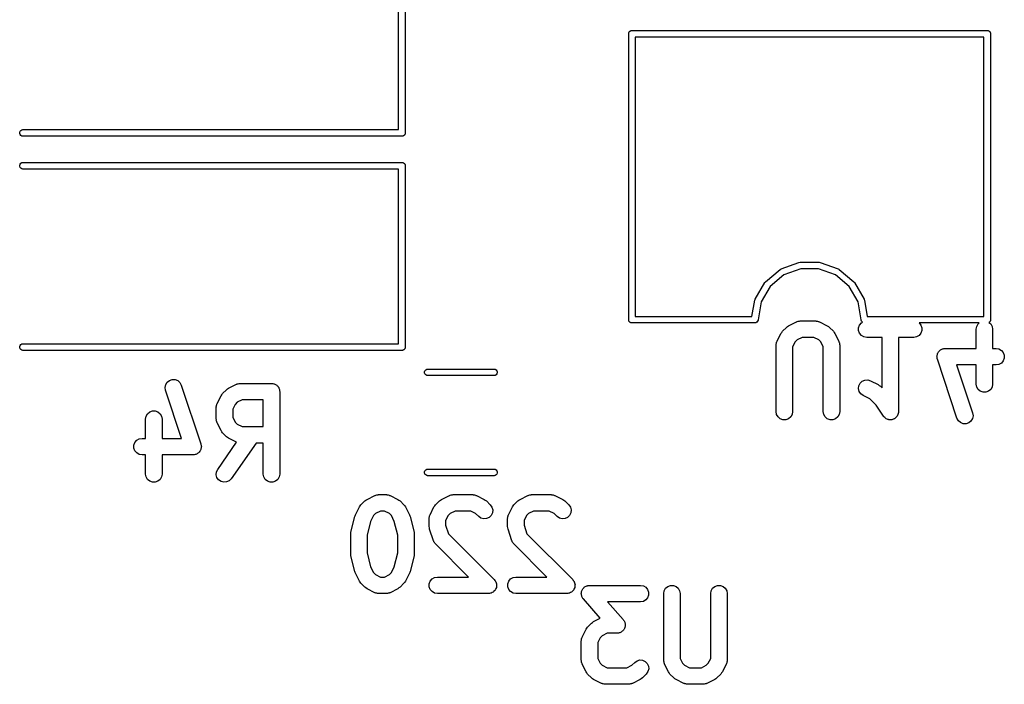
# Model space of a CAD drawing. Extents: x 81 to 161, y -172 to -32.
# Tile 5 of 32: x 106 to 124, y -135 to -123. Entities that reach past the tile are written whole.
import ezdxf

# ---------------------------------------------------------------- set-up
doc = ezdxf.new("R2010")
doc.units = 0
doc.header["$MEASUREMENT"] = 0
doc.layers.add('BLACK', color=7, linetype='CONTINUOUS')

msp = doc.modelspace()

# ---------------------------------------------------------------- linework, layer by layer
at = {"layer": 'BLACK', "linetype": 'CONTINUOUS'}
for p, q in [((112.911, -124.722), (112.911, -121.542)), ((113.031, -121.476), (113.031, -124.787)), ((117.101, -122.968), (117.103, -122.963)), ((117.101, -122.973), (117.101, -122.968)), ((117.101, -128.184), (117.101, -122.973)), ((117.103, -122.963), (117.104, -122.958)), ((117.104, -122.958), (117.106, -122.953)), ((117.106, -122.953), (117.108, -122.948)), ((117.108, -122.948), (117.112, -122.944)), ((117.112, -122.944), (117.114, -122.939)), ((117.114, -122.939), (117.118, -122.936)), ((117.118, -122.936), (117.122, -122.932)), ((117.122, -122.932), (117.126, -122.929)), ((117.126, -122.929), (117.131, -122.926)), ((117.131, -122.926), (117.136, -122.924)), ((117.136, -122.924), (117.14, -122.921)), ((117.14, -122.921), (117.145, -122.92)), ((117.145, -122.92), (117.15, -122.919)), ((117.15, -122.919), (117.156, -122.919)), ((117.156, -122.919), (117.156, -122.919)), ((117.156, -122.919), (123.636, -122.919)), ((123.636, -122.919), (123.636, -122.919)), ((123.636, -122.919), (123.642, -122.919)), ((123.642, -122.919), (123.647, -122.92)), ((123.647, -122.92), (123.652, -122.921)), ((123.652, -122.921), (123.656, -122.924)), ((123.656, -122.924), (123.661, -122.926)), ((123.661, -122.926), (123.666, -122.929)), ((123.666, -122.929), (123.67, -122.932)), ((123.67, -122.932), (123.674, -122.936)), ((123.674, -122.936), (123.678, -122.939)), ((123.678, -122.939), (123.68, -122.944)), ((123.68, -122.944), (123.684, -122.948)), ((123.684, -122.948), (123.686, -122.953)), ((123.686, -122.953), (123.688, -122.958)), ((123.688, -122.958), (123.689, -122.963)), ((123.689, -122.963), (123.691, -122.968)), ((123.691, -122.968), (123.691, -122.973)), ((123.691, -122.973), (123.691, -122.973)), ((123.691, -122.973), (123.691, -128.184)), ((123.571, -123.039), (117.221, -123.039)), ((117.221, -123.039), (117.221, -128.119)), ((123.571, -128.119), (123.571, -123.039)), ((106.011, -124.771), (106.019, -124.751)), ((106.011, -124.792), (106.011, -124.771)), ((106.019, -124.812), (106.011, -124.792)), ((106.019, -124.751), (106.032, -124.735)), ((106.032, -124.735), (106.05, -124.724)), ((106.05, -124.724), (106.066, -124.722)), ((106.066, -124.722), (112.911, -124.722)), ((113.031, -124.792), (113.029, -124.797)), ((113.031, -124.787), (113.031, -124.787)), ((113.031, -124.787), (113.031, -124.792)), ((106.032, -124.828), (106.019, -124.812)), ((106.05, -124.839), (106.032, -124.828)), ((106.066, -124.842), (106.05, -124.839)), ((112.977, -124.842), (106.066, -124.842)), ((112.982, -124.842), (112.977, -124.842)), ((112.977, -124.842), (112.977, -124.842)), ((112.987, -124.84), (112.982, -124.842)), ((112.992, -124.839), (112.987, -124.84)), ((112.997, -124.836), (112.992, -124.839)), ((113.002, -124.834), (112.997, -124.836)), ((113.006, -124.831), (113.002, -124.834)), ((113.01, -124.828), (113.006, -124.831)), ((113.014, -124.824), (113.01, -124.828)), ((113.018, -124.821), (113.014, -124.824)), ((113.021, -124.816), (113.018, -124.821)), ((113.024, -124.812), (113.021, -124.816)), ((113.026, -124.807), (113.024, -124.812)), ((113.029, -124.802), (113.026, -124.807)), ((113.029, -124.797), (113.029, -124.802)), ((106.032, -125.332), (106.05, -125.321)), ((106.05, -125.321), (106.066, -125.319)), ((106.066, -125.319), (112.977, -125.319)), ((112.977, -125.319), (112.982, -125.319)), ((112.977, -125.319), (112.977, -125.319)), ((112.982, -125.319), (112.987, -125.32)), ((112.987, -125.32), (112.992, -125.321)), ((112.992, -125.321), (112.997, -125.324)), ((112.997, -125.324), (113.002, -125.326)), ((113.002, -125.326), (113.006, -125.329)), ((113.006, -125.329), (113.01, -125.332)), ((106.011, -125.368), (106.019, -125.348)), ((106.011, -125.389), (106.011, -125.368)), ((106.019, -125.409), (106.011, -125.389)), ((106.019, -125.348), (106.032, -125.332)), ((106.032, -125.425), (106.019, -125.409)), ((106.05, -125.436), (106.032, -125.425)), ((106.066, -125.439), (106.05, -125.436)), ((112.911, -125.439), (106.066, -125.439)), ((112.911, -128.619), (112.911, -125.439)), ((113.01, -125.332), (113.014, -125.336)), ((113.014, -125.336), (113.018, -125.339)), ((113.018, -125.339), (113.021, -125.344)), ((113.021, -125.344), (113.024, -125.348)), ((113.024, -125.348), (113.026, -125.353)), ((113.026, -125.353), (113.029, -125.358)), ((113.029, -125.358), (113.029, -125.363)), ((113.029, -125.363), (113.031, -125.368)), ((113.031, -125.368), (113.031, -125.373)), ((113.031, -125.373), (113.031, -125.373)), ((113.031, -125.373), (113.031, -128.684)), ((119.591, -127.49), (119.857, -127.267)), ((119.857, -127.267), (119.875, -127.256)), ((119.875, -127.256), (120.202, -127.137)), ((120.233, -127.254), (119.926, -127.365)), ((120.202, -127.137), (120.222, -127.134)), ((120.222, -127.134), (120.57, -127.134)), ((120.559, -127.254), (120.233, -127.254)), ((120.866, -127.365), (120.559, -127.254)), ((120.57, -127.134), (120.59, -127.137)), ((120.59, -127.137), (120.917, -127.256)), ((120.917, -127.256), (120.917, -127.256)), ((120.917, -127.256), (120.928, -127.263)), ((120.928, -127.263), (120.935, -127.267)), ((120.935, -127.267), (120.935, -127.267)), ((120.935, -127.267), (121.201, -127.49)), ((119.926, -127.365), (119.677, -127.575)), ((121.115, -127.575), (120.866, -127.365)), ((119.404, -127.807), (119.578, -127.506)), ((119.677, -127.575), (119.514, -127.857)), ((119.578, -127.506), (119.584, -127.499)), ((119.578, -127.506), (119.578, -127.506)), ((119.584, -127.499), (119.591, -127.49)), ((119.591, -127.49), (119.591, -127.49)), ((121.278, -127.857), (121.115, -127.575)), ((121.201, -127.49), (121.201, -127.49)), ((121.201, -127.49), (121.207, -127.497)), ((121.207, -127.497), (121.214, -127.506)), ((121.214, -127.506), (121.214, -127.506)), ((121.214, -127.506), (121.388, -127.807)), ((119.346, -128.119), (119.397, -127.826)), ((119.397, -127.826), (119.404, -127.807)), ((119.404, -127.807), (119.404, -127.807)), ((121.388, -127.807), (121.388, -127.807)), ((121.388, -127.807), (121.391, -127.815)), ((121.391, -127.815), (121.395, -127.826)), ((121.395, -127.826), (121.395, -127.826)), ((121.395, -127.826), (121.446, -128.119)), ((119.514, -127.857), (119.456, -128.184)), ((121.336, -128.184), (121.278, -127.857)), ((117.101, -128.189), (117.101, -128.184)), ((117.101, -128.184), (117.101, -128.184)), ((117.103, -128.194), (117.101, -128.189)), ((117.104, -128.199), (117.103, -128.194)), ((117.106, -128.204), (117.104, -128.199)), ((117.221, -128.119), (119.346, -128.119)), ((119.456, -128.189), (119.449, -128.209)), ((119.456, -128.184), (119.456, -128.189)), ((121.336, -128.189), (121.336, -128.184)), ((121.343, -128.209), (121.336, -128.189)), ((121.446, -128.119), (123.571, -128.119)), ((123.688, -128.199), (123.686, -128.204)), ((123.689, -128.194), (123.688, -128.199)), ((123.691, -128.189), (123.689, -128.194)), ((123.691, -128.184), (123.691, -128.184)), ((123.691, -128.184), (123.691, -128.189)), ((117.108, -128.209), (117.106, -128.204)), ((117.112, -128.213), (117.108, -128.209)), ((117.114, -128.218), (117.112, -128.213)), ((117.118, -128.221), (117.114, -128.218)), ((117.122, -128.225), (117.118, -128.221)), ((117.126, -128.228), (117.122, -128.225)), ((117.131, -128.231), (117.126, -128.228)), ((117.136, -128.233), (117.131, -128.231)), ((117.14, -128.236), (117.136, -128.233)), ((117.145, -128.237), (117.14, -128.236)), ((117.15, -128.239), (117.145, -128.237)), ((117.156, -128.239), (117.15, -128.239)), ((119.401, -128.239), (117.156, -128.239)), ((117.156, -128.239), (117.156, -128.239)), ((119.417, -128.236), (119.401, -128.239)), ((119.435, -128.225), (119.417, -128.236)), ((119.449, -128.209), (119.435, -128.225)), ((119.901, -128.39), (119.973, -128.319)), ((119.973, -128.319), (119.992, -128.305)), ((119.992, -128.305), (120.012, -128.291)), ((120.012, -128.291), (120.154, -128.219)), ((120.154, -128.219), (120.163, -128.217)), ((120.163, -128.217), (120.17, -128.212)), ((120.17, -128.212), (120.188, -128.209)), ((120.188, -128.209), (120.204, -128.204)), ((120.204, -128.204), (120.213, -128.205)), ((120.213, -128.205), (120.222, -128.203)), ((120.222, -128.203), (120.507, -128.203)), ((120.507, -128.203), (120.516, -128.205)), ((120.516, -128.205), (120.524, -128.204)), ((120.524, -128.204), (120.541, -128.209)), ((120.541, -128.209), (120.559, -128.212)), ((120.559, -128.212), (120.566, -128.217)), ((120.566, -128.217), (120.574, -128.219)), ((120.574, -128.219), (120.717, -128.291)), ((120.717, -128.291), (120.737, -128.305)), ((120.737, -128.305), (120.756, -128.319)), ((120.756, -128.319), (120.828, -128.39)), ((121.288, -128.327), (121.306, -128.278)), ((121.288, -128.379), (121.288, -128.327)), ((121.306, -128.278), (121.339, -128.239)), ((121.339, -128.239), (121.36, -128.227)), ((121.357, -128.225), (121.343, -128.209)), ((121.36, -128.227), (121.357, -128.225)), ((123.486, -128.239), (122.389, -128.239)), ((122.389, -128.239), (122.423, -128.278)), ((122.423, -128.278), (122.441, -128.327)), ((122.441, -128.327), (122.441, -128.379)), ((123.429, -128.353), (123.438, -128.302)), ((123.429, -128.703), (123.429, -128.353)), ((123.438, -128.302), (123.464, -128.257)), ((123.464, -128.257), (123.486, -128.239)), ((123.666, -128.228), (123.662, -128.231)), ((123.662, -128.231), (123.694, -128.257)), ((123.67, -128.225), (123.666, -128.228)), ((123.674, -128.221), (123.67, -128.225)), ((123.678, -128.218), (123.674, -128.221)), ((123.68, -128.213), (123.678, -128.218)), ((123.684, -128.209), (123.68, -128.213)), ((123.686, -128.204), (123.684, -128.209)), ((123.694, -128.257), (123.72, -128.302)), ((123.72, -128.302), (123.729, -128.353)), ((123.729, -128.353), (123.729, -128.703)), ((119.802, -128.572), (119.873, -128.429)), ((119.873, -128.429), (119.887, -128.41)), ((119.887, -128.41), (119.901, -128.39)), ((120.168, -128.548), (120.131, -128.585)), ((120.257, -128.503), (120.168, -128.548)), ((120.472, -128.503), (120.257, -128.503)), ((120.561, -128.548), (120.472, -128.503)), ((120.598, -128.585), (120.561, -128.548)), ((120.828, -128.39), (120.841, -128.41)), ((120.841, -128.41), (120.856, -128.429)), ((120.856, -128.429), (120.927, -128.572)), ((121.306, -128.428), (121.288, -128.379)), ((121.339, -128.468), (121.306, -128.428)), ((121.385, -128.494), (121.339, -128.468)), ((121.436, -128.503), (121.385, -128.494)), ((121.714, -128.503), (121.436, -128.503)), ((121.714, -129.42), (121.714, -128.503)), ((122.293, -128.503), (122.014, -128.503)), ((122.014, -128.503), (122.014, -129.853)), ((122.344, -128.494), (122.293, -128.503)), ((122.389, -128.468), (122.344, -128.494)), ((122.423, -128.428), (122.389, -128.468)), ((122.441, -128.379), (122.423, -128.428)), ((106.011, -128.668), (106.019, -128.648)), ((106.011, -128.689), (106.011, -128.668)), ((106.019, -128.709), (106.011, -128.689)), ((106.019, -128.648), (106.032, -128.632)), ((106.032, -128.725), (106.019, -128.709)), ((106.032, -128.632), (106.05, -128.621)), ((106.05, -128.736), (106.032, -128.725)), ((106.05, -128.621), (106.066, -128.619)), ((106.066, -128.739), (106.05, -128.736)), ((106.066, -128.619), (112.911, -128.619)), ((112.987, -128.737), (112.982, -128.739)), ((112.992, -128.736), (112.987, -128.737)), ((112.997, -128.733), (112.992, -128.736)), ((113.002, -128.731), (112.997, -128.733)), ((113.006, -128.728), (113.002, -128.731)), ((113.01, -128.725), (113.006, -128.728)), ((113.014, -128.721), (113.01, -128.725)), ((113.018, -128.718), (113.014, -128.721)), ((113.021, -128.713), (113.018, -128.718)), ((113.024, -128.709), (113.021, -128.713)), ((113.026, -128.704), (113.024, -128.709)), ((113.029, -128.699), (113.026, -128.704)), ((113.031, -128.689), (113.029, -128.694)), ((113.029, -128.694), (113.029, -128.699)), ((113.031, -128.684), (113.031, -128.684)), ((113.031, -128.684), (113.031, -128.689)), ((119.786, -128.639), (119.787, -128.631)), ((119.786, -129.853), (119.786, -128.639)), ((119.787, -128.622), (119.792, -128.605)), ((119.787, -128.631), (119.787, -128.622)), ((119.792, -128.605), (119.795, -128.588)), ((119.795, -128.588), (119.799, -128.58)), ((119.799, -128.58), (119.802, -128.572)), ((120.131, -128.585), (120.086, -128.675)), ((120.086, -128.675), (120.086, -129.853)), ((120.643, -128.675), (120.598, -128.585)), ((120.643, -129.853), (120.643, -128.675)), ((120.927, -128.572), (120.93, -128.58)), ((120.93, -128.58), (120.934, -128.588)), ((120.934, -128.588), (120.937, -128.605)), ((120.937, -128.605), (120.942, -128.622)), ((120.942, -128.622), (120.941, -128.631)), ((120.941, -128.631), (120.943, -128.639)), ((120.943, -128.639), (120.943, -129.853)), ((122.768, -128.739), (122.781, -128.731)), ((122.781, -128.731), (122.793, -128.722)), ((122.793, -128.722), (122.804, -128.718)), ((122.804, -128.718), (122.813, -128.712)), ((122.813, -128.712), (122.828, -128.71)), ((122.828, -128.71), (122.842, -128.705)), ((122.842, -128.705), (122.854, -128.705)), ((122.854, -128.705), (122.864, -128.703)), ((122.864, -128.703), (123.429, -128.703)), ((123.729, -128.703), (123.793, -128.703)), ((123.793, -128.703), (123.844, -128.712)), ((123.844, -128.712), (123.889, -128.739)), ((112.977, -128.739), (106.066, -128.739)), ((112.982, -128.739), (112.977, -128.739)), ((112.977, -128.739), (112.977, -128.739)), ((122.714, -128.849), (122.717, -128.838)), ((122.717, -128.864), (122.714, -128.849)), ((122.717, -128.827), (122.722, -128.813)), ((122.717, -128.838), (122.717, -128.827)), ((122.717, -128.879), (122.717, -128.864)), ((122.721, -128.89), (122.717, -128.879)), ((122.722, -128.901), (122.721, -128.89)), ((122.722, -128.813), (122.725, -128.798)), ((123.079, -129.972), (122.722, -128.901)), ((122.725, -128.798), (122.731, -128.789)), ((122.731, -128.789), (122.735, -128.778)), ((122.735, -128.778), (122.744, -128.767)), ((122.744, -128.767), (122.752, -128.754)), ((122.752, -128.754), (122.761, -128.747)), ((122.761, -128.747), (122.768, -128.739)), ((123.889, -128.739), (123.923, -128.778)), ((123.923, -128.778), (123.941, -128.827)), ((123.941, -128.879), (123.923, -128.928)), ((123.941, -128.827), (123.941, -128.879)), ((113.391, -129.108), (113.405, -129.091)), ((113.405, -129.091), (113.423, -129.081)), ((113.423, -129.081), (113.439, -129.078)), ((113.439, -129.078), (114.653, -129.078)), ((114.653, -129.078), (114.669, -129.081)), ((114.669, -129.081), (114.687, -129.091)), ((114.687, -129.091), (114.701, -129.108)), ((123.429, -129.003), (123.073, -129.003)), ((123.073, -129.003), (123.364, -129.877)), ((123.429, -129.353), (123.429, -129.003)), ((123.793, -129.003), (123.729, -129.003)), ((123.729, -129.003), (123.729, -129.353)), ((123.844, -128.994), (123.793, -129.003)), ((123.889, -128.968), (123.844, -128.994)), ((123.923, -128.928), (123.889, -128.968)), ((108.74, -129.285), (108.789, -129.269)), ((108.789, -129.269), (108.841, -129.27)), ((108.841, -129.27), (108.89, -129.289)), ((113.384, -129.127), (113.391, -129.108)), ((113.384, -129.149), (113.384, -129.127)), ((113.391, -129.168), (113.384, -129.149)), ((113.405, -129.185), (113.391, -129.168)), ((113.423, -129.195), (113.405, -129.185)), ((113.439, -129.198), (113.423, -129.195)), ((114.653, -129.198), (113.439, -129.198)), ((114.669, -129.195), (114.653, -129.198)), ((114.687, -129.185), (114.669, -129.195)), ((114.701, -129.168), (114.687, -129.185)), ((114.701, -129.108), (114.708, -129.127)), ((114.708, -129.149), (114.701, -129.168)), ((114.708, -129.127), (114.708, -129.149)), ((108.661, -129.413), (108.672, -129.362)), ((108.669, -129.465), (108.661, -129.413)), ((108.672, -129.362), (108.699, -129.318)), ((108.699, -129.318), (108.74, -129.285)), ((108.89, -129.289), (108.929, -129.324)), ((108.929, -129.324), (108.954, -129.37)), ((108.954, -129.37), (109.311, -130.441)), ((109.705, -129.525), (109.777, -129.454)), ((109.777, -129.454), (109.796, -129.44)), ((109.796, -129.44), (109.816, -129.426)), ((109.816, -129.426), (109.959, -129.354)), ((109.959, -129.354), (109.967, -129.352)), ((109.967, -129.352), (109.974, -129.348)), ((109.974, -129.348), (109.992, -129.345)), ((109.992, -129.345), (110.009, -129.34)), ((110.009, -129.34), (110.017, -129.34)), ((110.017, -129.34), (110.026, -129.339)), ((110.026, -129.339), (110.597, -129.339)), ((110.597, -129.339), (110.61, -129.341)), ((110.61, -129.341), (110.623, -129.341)), ((110.623, -129.341), (110.636, -129.345)), ((110.636, -129.345), (110.648, -129.348)), ((110.648, -129.348), (110.66, -129.354)), ((110.66, -129.354), (110.672, -129.359)), ((110.672, -129.359), (110.682, -129.367)), ((110.682, -129.367), (110.694, -129.374)), ((110.694, -129.374), (110.702, -129.384)), ((110.702, -129.384), (110.712, -129.392)), ((110.712, -129.392), (110.719, -129.404)), ((110.719, -129.404), (110.727, -129.414)), ((110.727, -129.414), (110.732, -129.426)), ((110.732, -129.426), (110.738, -129.437)), ((110.738, -129.437), (110.74, -129.45)), ((110.74, -129.45), (110.745, -129.463)), ((121.286, -129.434), (121.292, -129.382)), ((121.298, -129.485), (121.286, -129.434)), ((121.292, -129.382), (121.315, -129.335)), ((121.315, -129.335), (121.353, -129.3)), ((121.353, -129.3), (121.401, -129.279)), ((121.401, -129.279), (121.453, -129.276)), ((121.453, -129.276), (121.503, -129.291)), ((121.503, -129.291), (121.646, -129.362)), ((121.646, -129.362), (121.665, -129.376)), ((121.665, -129.376), (121.685, -129.39)), ((121.685, -129.39), (121.714, -129.42)), ((123.438, -129.405), (123.429, -129.353)), ((123.464, -129.45), (123.438, -129.405)), ((123.504, -129.483), (123.464, -129.45)), ((123.694, -129.45), (123.654, -129.483)), ((123.72, -129.405), (123.694, -129.45)), ((123.729, -129.353), (123.72, -129.405)), ((108.96, -130.339), (108.669, -129.465)), ((109.606, -129.707), (109.677, -129.564)), ((109.677, -129.564), (109.692, -129.545)), ((109.692, -129.545), (109.705, -129.525)), ((110.745, -129.463), (110.745, -129.476)), ((110.745, -129.476), (110.747, -129.489)), ((110.747, -129.489), (110.747, -130.989)), ((121.327, -129.528), (121.298, -129.485)), ((121.369, -129.559), (121.327, -129.528)), ((121.49, -129.62), (121.369, -129.559)), ((121.605, -129.735), (121.49, -129.62)), ((123.553, -129.501), (123.504, -129.483)), ((123.605, -129.501), (123.553, -129.501)), ((123.654, -129.483), (123.605, -129.501)), ((109.59, -129.774), (109.592, -129.766)), ((109.59, -129.989), (109.59, -129.774)), ((109.591, -129.757), (109.596, -129.74)), ((109.592, -129.766), (109.591, -129.757)), ((109.596, -129.74), (109.599, -129.723)), ((109.599, -129.723), (109.603, -129.715)), ((109.603, -129.715), (109.606, -129.707)), ((109.935, -129.72), (109.89, -129.81)), ((109.89, -129.81), (109.89, -129.953)), ((109.972, -129.683), (109.935, -129.72)), ((110.061, -129.639), (109.972, -129.683)), ((110.447, -129.639), (110.061, -129.639)), ((110.447, -130.124), (110.447, -129.639)), ((121.74, -129.937), (121.605, -129.735)), ((108.304, -129.989), (108.313, -129.937)), ((108.304, -130.339), (108.304, -129.989)), ((108.313, -129.937), (108.339, -129.892)), ((108.339, -129.892), (108.379, -129.859)), ((108.379, -129.859), (108.428, -129.841)), ((108.428, -129.841), (108.48, -129.841)), ((108.48, -129.841), (108.529, -129.859)), ((108.529, -129.859), (108.569, -129.892)), ((108.569, -129.892), (108.595, -129.937)), ((108.595, -129.937), (108.604, -129.989)), ((108.604, -129.989), (108.604, -130.339)), ((109.592, -129.997), (109.59, -129.989)), ((109.89, -129.953), (109.935, -130.043)), ((119.795, -129.905), (119.786, -129.853)), ((119.821, -129.95), (119.795, -129.905)), ((119.861, -129.983), (119.821, -129.95)), ((119.91, -130.001), (119.861, -129.983)), ((120.011, -129.983), (119.962, -130.001)), ((120.051, -129.95), (120.011, -129.983)), ((120.077, -129.905), (120.051, -129.95)), ((120.086, -129.853), (120.077, -129.905)), ((120.652, -129.905), (120.643, -129.853)), ((120.678, -129.95), (120.652, -129.905)), ((120.718, -129.983), (120.678, -129.95)), ((120.767, -130.001), (120.718, -129.983)), ((120.868, -129.983), (120.819, -130.001)), ((120.908, -129.95), (120.868, -129.983)), ((120.934, -129.905), (120.908, -129.95)), ((120.943, -129.853), (120.934, -129.905)), ((121.745, -129.943), (121.74, -129.937)), ((121.75, -129.95), (121.745, -129.943)), ((121.763, -129.961), (121.75, -129.95)), ((121.776, -129.974), (121.763, -129.961)), ((121.783, -129.978), (121.776, -129.974)), ((121.789, -129.983), (121.783, -129.978)), ((121.806, -129.989), (121.789, -129.983)), ((121.822, -129.997), (121.806, -129.989)), ((121.925, -129.991), (121.907, -129.995)), ((121.932, -129.986), (121.925, -129.991)), ((121.939, -129.983), (121.932, -129.986)), ((121.953, -129.972), (121.939, -129.983)), ((121.968, -129.962), (121.953, -129.972)), ((121.973, -129.955), (121.968, -129.962)), ((121.979, -129.95), (121.973, -129.955)), ((121.988, -129.934), (121.979, -129.95)), ((121.999, -129.92), (121.988, -129.934)), ((122.001, -129.912), (121.999, -129.92)), ((122.005, -129.905), (122.001, -129.912)), ((122.008, -129.887), (122.005, -129.905)), ((122.014, -129.87), (122.008, -129.887)), ((122.014, -129.853), (122.013, -129.862)), ((122.013, -129.862), (122.014, -129.87)), ((123.104, -130.018), (123.079, -129.972)), ((123.361, -129.98), (123.334, -130.024)), ((123.372, -129.929), (123.361, -129.98)), ((123.364, -129.877), (123.372, -129.929)), ((109.591, -130.006), (109.592, -129.997)), ((109.596, -130.023), (109.591, -130.006)), ((109.599, -130.04), (109.596, -130.023)), ((109.603, -130.047), (109.599, -130.04)), ((109.606, -130.056), (109.603, -130.047)), ((109.677, -130.199), (109.606, -130.056)), ((109.935, -130.043), (109.972, -130.08)), ((109.972, -130.08), (110.061, -130.124)), ((110.061, -130.124), (110.447, -130.124)), ((119.962, -130.001), (119.91, -130.001)), ((120.819, -130.001), (120.767, -130.001)), ((121.831, -129.998), (121.822, -129.997)), ((121.838, -130.001), (121.831, -129.998)), ((121.856, -130.001), (121.838, -130.001)), ((121.874, -130.003), (121.856, -130.001)), ((121.882, -130.001), (121.874, -130.003)), ((121.89, -130.001), (121.882, -130.001)), ((121.907, -129.995), (121.89, -130.001)), ((123.143, -130.053), (123.104, -130.018)), ((123.191, -130.072), (123.143, -130.053)), ((123.244, -130.073), (123.191, -130.072)), ((123.293, -130.057), (123.244, -130.073)), ((123.334, -130.024), (123.293, -130.057)), ((108.144, -130.374), (108.189, -130.348)), ((108.189, -130.348), (108.24, -130.339)), ((108.24, -130.339), (108.304, -130.339)), ((108.604, -130.339), (108.96, -130.339)), ((109.692, -130.218), (109.677, -130.199)), ((109.705, -130.237), (109.692, -130.218)), ((109.777, -130.309), (109.705, -130.237)), ((109.796, -130.323), (109.777, -130.309)), ((109.816, -130.337), (109.796, -130.323)), ((109.959, -130.408), (109.816, -130.337)), ((108.092, -130.463), (108.11, -130.414)), ((108.092, -130.515), (108.092, -130.463)), ((108.11, -130.564), (108.092, -130.515)), ((108.11, -130.414), (108.144, -130.374)), ((109.311, -130.529), (109.308, -130.544)), ((109.311, -130.441), (109.312, -130.452)), ((109.316, -130.515), (109.311, -130.529)), ((109.312, -130.452), (109.316, -130.463)), ((109.316, -130.463), (109.316, -130.478)), ((109.316, -130.478), (109.319, -130.493)), ((109.319, -130.493), (109.316, -130.504)), ((109.316, -130.504), (109.316, -130.515)), ((109.617, -130.903), (109.962, -130.41)), ((110.318, -130.424), (109.863, -131.075)), ((109.962, -130.41), (109.959, -130.408)), ((110.447, -130.424), (110.318, -130.424)), ((110.447, -130.989), (110.447, -130.424)), ((108.144, -130.603), (108.11, -130.564)), ((108.189, -130.63), (108.144, -130.603)), ((108.24, -130.639), (108.189, -130.63)), ((108.304, -130.639), (108.24, -130.639)), ((108.304, -130.989), (108.304, -130.639)), ((109.169, -130.639), (108.604, -130.639)), ((108.604, -130.639), (108.604, -130.989)), ((109.179, -130.637), (109.169, -130.639)), ((109.191, -130.637), (109.179, -130.637)), ((109.205, -130.632), (109.191, -130.637)), ((109.22, -130.63), (109.205, -130.632)), ((109.229, -130.624), (109.22, -130.63)), ((109.24, -130.62), (109.229, -130.624)), ((109.252, -130.611), (109.24, -130.62)), ((109.265, -130.603), (109.252, -130.611)), ((109.272, -130.595), (109.265, -130.603)), ((109.281, -130.588), (109.272, -130.595)), ((109.289, -130.575), (109.281, -130.588)), ((109.298, -130.564), (109.289, -130.575)), ((109.302, -130.553), (109.298, -130.564)), ((109.308, -130.544), (109.302, -130.553)), ((108.313, -131.04), (108.304, -130.989)), ((108.339, -131.085), (108.313, -131.04)), ((108.595, -131.04), (108.569, -131.085)), ((108.604, -130.989), (108.595, -131.04)), ((109.591, -131.002), (109.595, -130.95)), ((109.604, -131.052), (109.591, -131.002)), ((109.595, -130.95), (109.617, -130.903)), ((109.634, -131.095), (109.604, -131.052)), ((110.456, -131.04), (110.447, -130.989)), ((110.482, -131.085), (110.456, -131.04)), ((110.738, -131.04), (110.712, -131.085)), ((110.747, -130.989), (110.738, -131.04)), ((113.384, -130.947), (113.391, -130.928)), ((113.384, -130.969), (113.384, -130.947)), ((113.391, -130.988), (113.384, -130.969)), ((113.391, -130.928), (113.405, -130.911)), ((113.405, -131.005), (113.391, -130.988)), ((113.405, -130.911), (113.423, -130.901)), ((113.423, -131.015), (113.405, -131.005)), ((113.423, -130.901), (113.439, -130.898)), ((113.439, -131.018), (113.423, -131.015)), ((113.439, -130.898), (114.653, -130.898)), ((114.653, -131.018), (113.439, -131.018)), ((114.653, -130.898), (114.669, -130.901)), ((114.669, -131.015), (114.653, -131.018)), ((114.669, -130.901), (114.687, -130.911)), ((114.687, -131.005), (114.669, -131.015)), ((114.687, -130.911), (114.701, -130.928)), ((114.701, -130.988), (114.687, -131.005)), ((114.701, -130.928), (114.708, -130.947)), ((114.708, -130.969), (114.701, -130.988)), ((114.708, -130.947), (114.708, -130.969)), ((108.379, -131.118), (108.339, -131.085)), ((108.428, -131.136), (108.379, -131.118)), ((108.48, -131.136), (108.428, -131.136)), ((108.529, -131.118), (108.48, -131.136)), ((108.569, -131.085), (108.529, -131.118)), ((109.677, -131.125), (109.634, -131.095)), ((109.727, -131.138), (109.677, -131.125)), ((109.779, -131.133), (109.727, -131.138)), ((109.826, -131.111), (109.779, -131.133)), ((109.863, -131.075), (109.826, -131.111)), ((110.522, -131.118), (110.482, -131.085)), ((110.571, -131.136), (110.522, -131.118)), ((110.623, -131.136), (110.571, -131.136)), ((110.672, -131.118), (110.623, -131.136)), ((110.712, -131.085), (110.672, -131.118)), ((112.336, -131.45), (112.479, -131.378)), ((112.479, -131.378), (112.487, -131.376)), ((112.487, -131.376), (112.495, -131.372)), ((112.495, -131.372), (112.512, -131.369)), ((112.512, -131.369), (112.529, -131.364)), ((112.529, -131.364), (112.537, -131.364)), ((112.537, -131.364), (112.546, -131.363)), ((112.546, -131.363), (112.689, -131.363)), ((112.689, -131.363), (112.697, -131.364)), ((112.697, -131.364), (112.706, -131.364)), ((112.706, -131.364), (112.723, -131.369)), ((112.723, -131.369), (112.74, -131.372)), ((112.74, -131.372), (112.748, -131.376)), ((112.748, -131.376), (112.756, -131.378)), ((112.756, -131.378), (112.899, -131.45)), ((113.693, -131.45), (113.836, -131.378)), ((113.836, -131.378), (113.844, -131.376)), ((113.844, -131.376), (113.852, -131.372)), ((113.852, -131.372), (113.869, -131.369)), ((113.869, -131.369), (113.886, -131.364)), ((113.886, -131.364), (113.895, -131.364)), ((113.895, -131.364), (113.903, -131.363)), ((113.903, -131.363), (114.26, -131.363)), ((114.26, -131.363), (114.269, -131.364)), ((114.269, -131.364), (114.277, -131.364)), ((114.277, -131.364), (114.294, -131.369)), ((114.294, -131.369), (114.312, -131.372)), ((114.312, -131.372), (114.319, -131.376)), ((114.319, -131.376), (114.327, -131.378)), ((114.327, -131.378), (114.47, -131.45)), ((115.122, -131.45), (115.265, -131.378)), ((115.265, -131.378), (115.273, -131.376)), ((115.273, -131.376), (115.28, -131.372)), ((115.28, -131.372), (115.298, -131.369)), ((115.298, -131.369), (115.315, -131.364)), ((115.315, -131.364), (115.323, -131.364)), ((115.323, -131.364), (115.332, -131.363)), ((115.332, -131.363), (115.689, -131.363)), ((115.689, -131.363), (115.697, -131.364)), ((115.697, -131.364), (115.706, -131.364)), ((115.706, -131.364), (115.723, -131.369)), ((115.723, -131.369), (115.74, -131.372)), ((115.74, -131.372), (115.748, -131.376)), ((115.748, -131.376), (115.756, -131.378)), ((115.756, -131.378), (115.899, -131.45)), ((112.126, -131.731), (112.198, -131.588)), ((112.198, -131.588), (112.212, -131.569)), ((112.212, -131.569), (112.226, -131.549)), ((112.226, -131.549), (112.297, -131.478)), ((112.297, -131.478), (112.317, -131.464)), ((112.317, -131.464), (112.336, -131.45)), ((112.899, -131.45), (112.918, -131.464)), ((112.918, -131.464), (112.938, -131.478)), ((112.938, -131.478), (113.009, -131.549)), ((113.009, -131.549), (113.023, -131.569)), ((113.023, -131.569), (113.037, -131.588)), ((113.037, -131.588), (113.109, -131.731)), ((113.483, -131.731), (113.555, -131.588)), ((113.555, -131.588), (113.569, -131.569)), ((113.569, -131.569), (113.583, -131.549)), ((113.583, -131.549), (113.654, -131.478)), ((113.654, -131.478), (113.674, -131.464)), ((113.674, -131.464), (113.693, -131.45)), ((114.47, -131.45), (114.49, -131.464)), ((114.49, -131.464), (114.509, -131.478)), ((114.509, -131.478), (114.581, -131.549)), ((114.581, -131.549), (114.611, -131.592)), ((114.611, -131.592), (114.624, -131.642)), ((114.912, -131.731), (114.983, -131.588)), ((114.983, -131.588), (114.998, -131.569)), ((114.998, -131.569), (115.011, -131.549)), ((115.011, -131.549), (115.083, -131.478)), ((115.083, -131.478), (115.102, -131.464)), ((115.102, -131.464), (115.122, -131.45)), ((115.899, -131.45), (115.918, -131.464)), ((115.918, -131.464), (115.938, -131.478)), ((115.938, -131.478), (116.009, -131.549)), ((116.009, -131.549), (116.039, -131.592)), ((116.039, -131.592), (116.053, -131.642)), ((112.043, -132.048), (112.115, -131.762)), ((112.115, -131.762), (112.121, -131.747)), ((112.121, -131.747), (112.126, -131.731)), ((112.455, -131.744), (112.402, -131.851)), ((112.492, -131.707), (112.455, -131.744)), ((112.581, -131.663), (112.492, -131.707)), ((112.653, -131.663), (112.581, -131.663)), ((112.743, -131.707), (112.653, -131.663)), ((112.78, -131.744), (112.743, -131.707)), ((112.833, -131.851), (112.78, -131.744)), ((113.109, -131.731), (113.113, -131.747)), ((113.113, -131.747), (113.12, -131.762)), ((113.12, -131.762), (113.192, -132.048)), ((113.468, -131.781), (113.473, -131.764)), ((113.469, -131.79), (113.468, -131.781)), ((113.473, -131.764), (113.476, -131.747)), ((113.476, -131.747), (113.481, -131.739)), ((113.481, -131.739), (113.483, -131.731)), ((113.812, -131.744), (113.767, -131.834)), ((113.849, -131.707), (113.812, -131.744)), ((113.939, -131.663), (113.849, -131.707)), ((114.225, -131.663), (113.939, -131.663)), ((114.314, -131.707), (114.225, -131.663)), ((114.369, -131.761), (114.314, -131.707)), ((114.411, -131.791), (114.369, -131.761)), ((114.561, -131.778), (114.513, -131.8)), ((114.597, -131.741), (114.561, -131.778)), ((114.619, -131.694), (114.597, -131.741)), ((114.624, -131.642), (114.619, -131.694)), ((114.897, -131.781), (114.902, -131.764)), ((114.898, -131.79), (114.897, -131.781)), ((114.902, -131.764), (114.905, -131.747)), ((114.905, -131.747), (114.909, -131.739)), ((114.909, -131.739), (114.912, -131.731)), ((115.241, -131.744), (115.196, -131.834)), ((115.278, -131.707), (115.241, -131.744)), ((115.367, -131.663), (115.278, -131.707)), ((115.653, -131.663), (115.367, -131.663)), ((115.743, -131.707), (115.653, -131.663)), ((115.797, -131.761), (115.743, -131.707)), ((115.84, -131.791), (115.797, -131.761)), ((115.989, -131.778), (115.942, -131.8)), ((116.026, -131.741), (115.989, -131.778)), ((116.048, -131.694), (116.026, -131.741)), ((116.053, -131.642), (116.048, -131.694)), ((112.402, -131.851), (112.339, -132.102)), ((112.896, -132.102), (112.833, -131.851)), ((113.467, -131.798), (113.469, -131.79)), ((113.467, -131.941), (113.467, -131.798)), ((113.472, -131.965), (113.467, -131.941)), ((113.767, -131.834), (113.767, -131.917)), ((113.767, -131.917), (113.82, -132.074)), ((114.461, -131.805), (114.411, -131.791)), ((114.513, -131.8), (114.461, -131.805)), ((114.896, -131.798), (114.898, -131.79)), ((114.896, -131.941), (114.896, -131.798)), ((114.9, -131.965), (114.896, -131.941)), ((115.196, -131.834), (115.196, -131.917)), ((115.196, -131.917), (115.249, -132.074)), ((115.89, -131.805), (115.84, -131.791)), ((115.942, -131.8), (115.89, -131.805)), ((112.039, -132.084), (112.042, -132.066)), ((112.039, -132.441), (112.039, -132.084)), ((112.042, -132.066), (112.043, -132.048)), ((112.339, -132.102), (112.339, -132.423)), ((112.896, -132.423), (112.896, -132.102)), ((113.192, -132.048), (113.193, -132.066)), ((113.193, -132.066), (113.196, -132.084)), ((113.196, -132.084), (113.196, -132.441)), ((113.475, -131.989), (113.472, -131.965)), ((113.547, -132.203), (113.475, -131.989)), ((113.82, -132.074), (114.652, -132.907)), ((114.904, -131.989), (114.9, -131.965)), ((114.975, -132.203), (114.904, -131.989)), ((115.249, -132.074), (116.081, -132.907)), ((113.551, -132.21), (113.547, -132.203)), ((113.553, -132.219), (113.551, -132.21)), ((113.563, -132.233), (113.553, -132.219)), ((113.571, -132.249), (113.563, -132.233)), ((113.578, -132.254), (113.571, -132.249)), ((113.583, -132.261), (113.578, -132.254)), ((114.184, -132.863), (113.583, -132.261)), ((114.979, -132.21), (114.975, -132.203)), ((114.981, -132.219), (114.979, -132.21)), ((114.992, -132.233), (114.981, -132.219)), ((115, -132.249), (114.992, -132.233)), ((115.006, -132.254), (115, -132.249)), ((115.011, -132.261), (115.006, -132.254)), ((115.612, -132.863), (115.011, -132.261)), ((112.042, -132.459), (112.039, -132.441)), ((112.043, -132.478), (112.042, -132.459)), ((112.115, -132.763), (112.043, -132.478)), ((112.339, -132.423), (112.402, -132.675)), ((112.833, -132.675), (112.896, -132.423)), ((113.192, -132.478), (113.12, -132.763)), ((113.193, -132.459), (113.192, -132.478)), ((113.196, -132.441), (113.193, -132.459)), ((112.402, -132.675), (112.455, -132.781)), ((112.78, -132.781), (112.833, -132.675)), ((112.121, -132.778), (112.115, -132.763)), ((112.126, -132.794), (112.121, -132.778)), ((112.198, -132.937), (112.126, -132.794)), ((112.455, -132.781), (112.492, -132.818)), ((112.492, -132.818), (112.581, -132.863)), ((112.653, -132.863), (112.743, -132.818)), ((112.743, -132.818), (112.78, -132.781)), ((113.109, -132.794), (113.037, -132.937)), ((113.113, -132.778), (113.109, -132.794)), ((113.12, -132.763), (113.113, -132.778)), ((112.212, -132.956), (112.198, -132.937)), ((112.226, -132.976), (112.212, -132.956)), ((112.297, -133.047), (112.226, -132.976)), ((112.581, -132.863), (112.653, -132.863)), ((113.009, -132.976), (112.938, -133.047)), ((113.023, -132.956), (113.009, -132.976)), ((113.037, -132.937), (113.023, -132.956)), ((113.47, -132.987), (113.488, -132.938)), ((113.47, -133.039), (113.47, -132.987)), ((113.488, -133.088), (113.47, -133.039)), ((113.488, -132.938), (113.521, -132.898)), ((113.521, -132.898), (113.566, -132.872)), ((113.566, -132.872), (113.617, -132.863)), ((113.617, -132.863), (114.184, -132.863)), ((114.652, -132.907), (114.663, -132.923)), ((114.663, -132.923), (114.676, -132.938)), ((114.676, -132.938), (114.678, -132.944)), ((114.678, -132.944), (114.682, -132.949)), ((114.682, -132.949), (114.687, -132.968)), ((114.687, -132.968), (114.694, -132.987)), ((114.694, -133.039), (114.691, -133.045)), ((114.694, -132.987), (114.694, -132.993)), ((114.694, -132.993), (114.695, -132.999)), ((114.695, -132.999), (114.694, -133.019)), ((114.694, -133.019), (114.694, -133.039)), ((114.898, -132.987), (114.916, -132.938)), ((114.898, -133.039), (114.898, -132.987)), ((114.916, -133.088), (114.898, -133.039)), ((114.916, -132.938), (114.95, -132.898)), ((114.95, -132.898), (114.995, -132.872)), ((114.995, -132.872), (115.046, -132.863)), ((115.046, -132.863), (115.612, -132.863)), ((116.081, -132.907), (116.092, -132.923)), ((116.092, -132.923), (116.104, -132.938)), ((116.104, -132.938), (116.107, -132.944)), ((116.107, -132.944), (116.111, -132.949)), ((116.111, -132.949), (116.116, -132.968)), ((116.116, -132.968), (116.122, -132.987)), ((116.122, -133.039), (116.12, -133.045)), ((116.122, -132.987), (116.122, -132.993)), ((116.122, -132.993), (116.124, -132.999)), ((116.124, -132.999), (116.122, -133.019)), ((116.122, -133.019), (116.122, -133.039)), ((116.301, -133.043), (116.31, -133.035)), ((116.31, -133.035), (116.324, -133.03)), ((116.324, -133.03), (116.336, -133.023)), ((116.336, -133.023), (116.348, -133.021)), ((116.348, -133.021), (116.359, -133.016)), ((116.359, -133.016), (116.373, -133.016)), ((116.373, -133.016), (116.388, -133.014)), ((116.388, -133.014), (117.316, -133.014)), ((117.316, -133.014), (117.368, -133.023)), ((117.368, -133.023), (117.413, -133.049)), ((117.773, -133.067), (117.813, -133.034)), ((117.813, -133.034), (117.862, -133.016)), ((117.862, -133.016), (117.914, -133.016)), ((117.914, -133.016), (117.963, -133.034)), ((117.963, -133.034), (118.003, -133.067)), ((118.63, -133.067), (118.67, -133.034)), ((118.67, -133.034), (118.719, -133.016)), ((118.719, -133.016), (118.771, -133.016)), ((118.771, -133.016), (118.82, -133.034)), ((118.82, -133.034), (118.86, -133.067)), ((112.317, -133.061), (112.297, -133.047)), ((112.336, -133.075), (112.317, -133.061)), ((112.479, -133.147), (112.336, -133.075)), ((112.487, -133.149), (112.479, -133.147)), ((112.495, -133.154), (112.487, -133.149)), ((112.512, -133.157), (112.495, -133.154)), ((112.529, -133.162), (112.512, -133.157)), ((112.537, -133.161), (112.529, -133.162)), ((112.546, -133.163), (112.537, -133.161)), ((112.689, -133.163), (112.546, -133.163)), ((112.697, -133.161), (112.689, -133.163)), ((112.706, -133.162), (112.697, -133.161)), ((112.723, -133.157), (112.706, -133.162)), ((112.74, -133.154), (112.723, -133.157)), ((112.748, -133.149), (112.74, -133.154)), ((112.756, -133.147), (112.748, -133.149)), ((112.899, -133.075), (112.756, -133.147)), ((112.918, -133.061), (112.899, -133.075)), ((112.938, -133.047), (112.918, -133.061)), ((113.521, -133.127), (113.488, -133.088)), ((113.566, -133.154), (113.521, -133.127)), ((113.617, -133.163), (113.566, -133.154)), ((114.546, -133.163), (113.617, -133.163)), ((114.565, -133.159), (114.546, -133.163)), ((114.585, -133.157), (114.565, -133.159)), ((114.591, -133.155), (114.585, -133.157)), ((114.597, -133.154), (114.591, -133.155)), ((114.614, -133.144), (114.597, -133.154)), ((114.632, -133.135), (114.614, -133.144)), ((114.637, -133.131), (114.632, -133.135)), ((114.642, -133.127), (114.637, -133.131)), ((114.655, -133.112), (114.642, -133.127)), ((114.669, -133.099), (114.655, -133.112)), ((114.672, -133.093), (114.669, -133.099)), ((114.676, -133.088), (114.672, -133.093)), ((114.683, -133.069), (114.676, -133.088)), ((114.691, -133.051), (114.683, -133.069)), ((114.691, -133.045), (114.691, -133.051)), ((114.95, -133.127), (114.916, -133.088)), ((114.995, -133.154), (114.95, -133.127)), ((115.046, -133.163), (114.995, -133.154)), ((115.975, -133.163), (115.046, -133.163)), ((115.994, -133.159), (115.975, -133.163)), ((116.013, -133.157), (115.994, -133.159)), ((116.019, -133.155), (116.013, -133.157)), ((116.026, -133.154), (116.019, -133.155)), ((116.043, -133.144), (116.026, -133.154)), ((116.061, -133.135), (116.043, -133.144)), ((116.065, -133.131), (116.061, -133.135)), ((116.071, -133.127), (116.065, -133.131)), ((116.084, -133.112), (116.071, -133.127)), ((116.097, -133.099), (116.084, -133.112)), ((116.1, -133.093), (116.097, -133.099)), ((116.104, -133.088), (116.1, -133.093)), ((116.111, -133.069), (116.104, -133.088)), ((116.119, -133.051), (116.111, -133.069)), ((116.12, -133.045), (116.119, -133.051)), ((116.238, -133.167), (116.24, -133.152)), ((116.24, -133.178), (116.238, -133.167)), ((116.24, -133.138), (116.244, -133.127)), ((116.24, -133.152), (116.24, -133.138)), ((116.24, -133.19), (116.24, -133.178)), ((116.245, -133.203), (116.24, -133.19)), ((116.244, -133.127), (116.246, -133.115)), ((116.248, -133.218), (116.245, -133.203)), ((116.246, -133.115), (116.253, -133.102)), ((116.254, -133.228), (116.248, -133.218)), ((116.253, -133.102), (116.258, -133.089)), ((116.258, -133.089), (116.265, -133.08)), ((116.265, -133.08), (116.271, -133.07)), ((116.271, -133.07), (116.282, -133.06)), ((116.282, -133.06), (116.291, -133.049)), ((116.291, -133.049), (116.301, -133.043)), ((117.413, -133.049), (117.446, -133.089)), ((117.446, -133.089), (117.464, -133.138)), ((117.464, -133.19), (117.446, -133.239)), ((117.464, -133.138), (117.464, -133.19)), ((117.738, -133.164), (117.747, -133.112)), ((117.738, -134.378), (117.738, -133.164)), ((117.747, -133.112), (117.773, -133.067)), ((118.003, -133.067), (118.029, -133.112)), ((118.029, -133.112), (118.038, -133.164)), ((118.038, -133.164), (118.038, -134.342)), ((118.595, -133.164), (118.604, -133.112)), ((118.595, -134.342), (118.595, -133.164)), ((118.604, -133.112), (118.63, -133.067)), ((118.86, -133.067), (118.886, -133.112)), ((118.886, -133.112), (118.895, -133.164)), ((118.895, -133.164), (118.895, -134.378)), ((116.258, -133.239), (116.254, -133.228)), ((116.267, -133.25), (116.258, -133.239)), ((116.275, -133.262), (116.267, -133.25)), ((116.582, -133.613), (116.275, -133.262)), ((117.316, -133.314), (116.718, -133.314)), ((116.718, -133.314), (117.001, -133.636)), ((117.368, -133.305), (117.316, -133.314)), ((117.413, -133.278), (117.368, -133.305)), ((117.446, -133.239), (117.413, -133.278)), ((116.353, -133.772), (116.425, -133.7)), ((116.425, -133.7), (116.444, -133.687)), ((116.444, -133.687), (116.463, -133.672)), ((116.463, -133.672), (116.582, -133.613)), ((117.001, -133.636), (117.008, -133.649)), ((117.008, -133.649), (117.018, -133.66)), ((117.018, -133.66), (117.022, -133.671)), ((117.022, -133.671), (117.028, -133.681)), ((117.028, -133.681), (117.03, -133.695)), ((117.03, -133.695), (117.035, -133.709)), ((117.035, -133.709), (117.035, -133.721)), ((117.035, -133.721), (117.038, -133.732)), ((117.038, -133.732), (117.035, -133.746)), ((117.035, -133.746), (117.035, -133.761)), ((116.254, -133.954), (116.325, -133.811)), ((116.325, -133.811), (116.339, -133.791)), ((116.339, -133.791), (116.353, -133.772)), ((116.619, -133.93), (116.582, -133.967)), ((116.709, -133.885), (116.619, -133.93)), ((116.888, -133.885), (116.709, -133.885)), ((116.902, -133.882), (116.888, -133.885)), ((116.917, -133.882), (116.902, -133.882)), ((116.928, -133.878), (116.917, -133.882)), ((116.939, -133.876), (116.928, -133.878)), ((116.952, -133.869), (116.939, -133.876)), ((116.965, -133.863), (116.952, -133.869)), ((116.974, -133.856), (116.965, -133.863)), ((116.984, -133.85), (116.974, -133.856)), ((116.994, -133.839), (116.984, -133.85)), ((117.005, -133.829), (116.994, -133.839)), ((117.01, -133.819), (117.005, -133.829)), ((117.018, -133.81), (117.01, -133.819)), ((117.023, -133.796), (117.018, -133.81)), ((117.03, -133.783), (117.023, -133.796)), ((117.031, -133.772), (117.03, -133.783)), ((117.035, -133.761), (117.031, -133.772)), ((116.238, -134.021), (116.239, -134.012)), ((116.238, -134.378), (116.238, -134.021)), ((116.239, -134.004), (116.244, -133.987)), ((116.239, -134.012), (116.239, -134.004)), ((116.244, -133.987), (116.247, -133.969)), ((116.247, -133.969), (116.251, -133.962)), ((116.251, -133.962), (116.254, -133.954)), ((116.582, -133.967), (116.538, -134.056)), ((116.538, -134.056), (116.538, -134.342)), ((116.239, -134.386), (116.238, -134.378)), ((116.239, -134.395), (116.239, -134.386)), ((116.244, -134.412), (116.239, -134.395)), ((116.247, -134.429), (116.244, -134.412)), ((116.251, -134.437), (116.247, -134.429)), ((116.254, -134.445), (116.251, -134.437)), ((116.325, -134.588), (116.254, -134.445)), ((116.538, -134.342), (116.582, -134.432)), ((116.582, -134.432), (116.619, -134.469)), ((116.619, -134.469), (116.709, -134.514)), ((117.067, -134.514), (117.156, -134.469)), ((117.156, -134.469), (117.21, -134.415)), ((117.21, -134.415), (117.253, -134.385)), ((117.253, -134.385), (117.303, -134.371)), ((117.303, -134.371), (117.355, -134.376)), ((117.355, -134.376), (117.402, -134.398)), ((117.402, -134.398), (117.439, -134.435)), ((117.439, -134.435), (117.461, -134.482)), ((117.739, -134.386), (117.738, -134.378)), ((117.739, -134.395), (117.739, -134.386)), ((117.744, -134.412), (117.739, -134.395)), ((117.747, -134.429), (117.744, -134.412)), ((117.751, -134.437), (117.747, -134.429)), ((117.754, -134.445), (117.751, -134.437)), ((117.825, -134.588), (117.754, -134.445)), ((118.038, -134.342), (118.082, -134.432)), ((118.082, -134.432), (118.119, -134.469)), ((118.119, -134.469), (118.209, -134.514)), ((118.424, -134.514), (118.513, -134.469)), ((118.513, -134.469), (118.55, -134.432)), ((118.55, -134.432), (118.595, -134.342)), ((118.879, -134.445), (118.808, -134.588)), ((118.881, -134.437), (118.879, -134.445)), ((118.886, -134.429), (118.881, -134.437)), ((118.889, -134.412), (118.886, -134.429)), ((118.894, -134.395), (118.889, -134.412)), ((118.895, -134.378), (118.893, -134.386)), ((118.893, -134.386), (118.894, -134.395)), ((116.339, -134.607), (116.325, -134.588)), ((116.353, -134.627), (116.339, -134.607)), ((116.425, -134.698), (116.353, -134.627)), ((116.709, -134.514), (117.067, -134.514)), ((117.422, -134.627), (117.351, -134.698)), ((117.452, -134.584), (117.422, -134.627)), ((117.466, -134.534), (117.452, -134.584)), ((117.461, -134.482), (117.466, -134.534)), ((117.839, -134.607), (117.825, -134.588)), ((117.853, -134.627), (117.839, -134.607)), ((117.925, -134.698), (117.853, -134.627)), ((118.209, -134.514), (118.424, -134.514)), ((118.779, -134.627), (118.708, -134.698)), ((118.793, -134.607), (118.779, -134.627)), ((118.808, -134.588), (118.793, -134.607)), ((116.444, -134.712), (116.425, -134.698)), ((116.463, -134.726), (116.444, -134.712)), ((116.606, -134.798), (116.463, -134.726)), ((116.615, -134.8), (116.606, -134.798)), ((116.622, -134.805), (116.615, -134.8)), ((116.639, -134.808), (116.622, -134.805)), ((116.656, -134.813), (116.639, -134.808)), ((116.665, -134.812), (116.656, -134.813)), ((116.673, -134.814), (116.665, -134.812)), ((117.102, -134.814), (116.673, -134.814)), ((117.111, -134.812), (117.102, -134.814)), ((117.119, -134.813), (117.111, -134.812)), ((117.136, -134.808), (117.119, -134.813)), ((117.153, -134.805), (117.136, -134.808)), ((117.161, -134.8), (117.153, -134.805)), ((117.169, -134.798), (117.161, -134.8)), ((117.312, -134.726), (117.169, -134.798)), ((117.331, -134.712), (117.312, -134.726)), ((117.351, -134.698), (117.331, -134.712)), ((117.944, -134.712), (117.925, -134.698)), ((117.963, -134.726), (117.944, -134.712)), ((118.106, -134.798), (117.963, -134.726)), ((118.115, -134.8), (118.106, -134.798)), ((118.122, -134.805), (118.115, -134.8)), ((118.139, -134.808), (118.122, -134.805)), ((118.156, -134.813), (118.139, -134.808)), ((118.165, -134.812), (118.156, -134.813)), ((118.173, -134.814), (118.165, -134.812)), ((118.459, -134.814), (118.173, -134.814)), ((118.468, -134.812), (118.459, -134.814)), ((118.476, -134.813), (118.468, -134.812)), ((118.493, -134.808), (118.476, -134.813)), ((118.51, -134.805), (118.493, -134.808)), ((118.518, -134.8), (118.51, -134.805)), ((118.526, -134.798), (118.518, -134.8)), ((118.669, -134.726), (118.526, -134.798)), ((118.688, -134.712), (118.669, -134.726)), ((118.708, -134.698), (118.688, -134.712))]:
    msp.add_line(p, q, dxfattribs=at)

doc.saveas('drawing.dxf')
